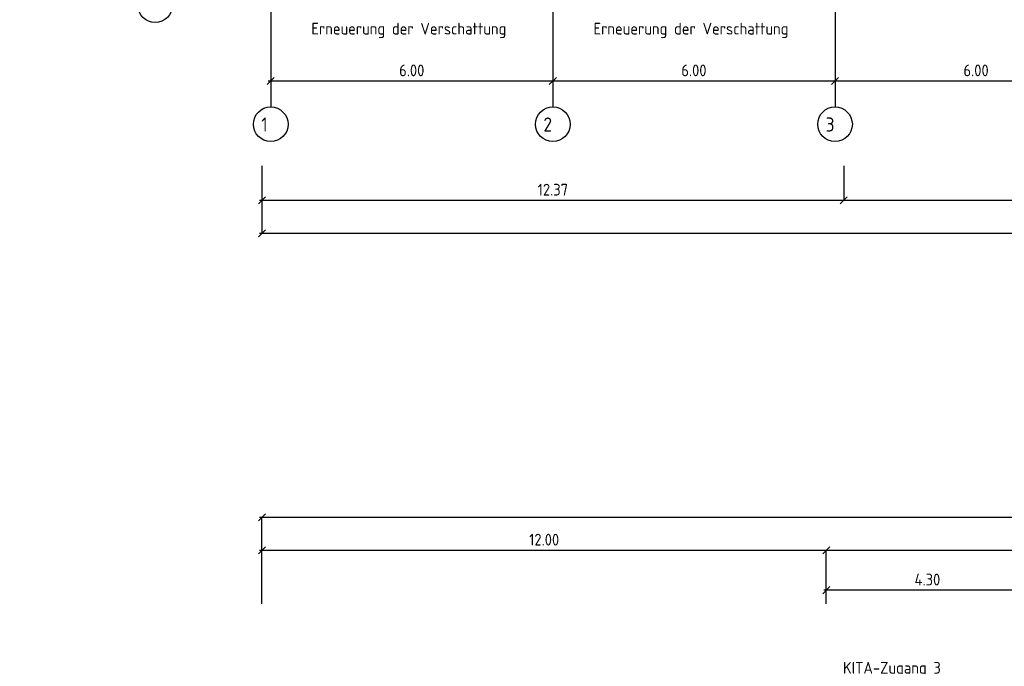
# Model space of a CAD drawing. Extents: x -112620 to -90450, y -13144 to 9644.
# Tile 16 of 34: x -107748 to -105655, y -5543 to -4168. Entities that reach past the tile are written whole.
import ezdxf

# ---------------------------------------------------------------- set-up
doc = ezdxf.new("R2010")
doc.units = 0
doc.header["$LTSCALE"] = 0.5
doc.header["$MEASUREMENT"] = 0
doc.layers.get('0').update_dxf_attribs({"linetype": 'CONTINUOUS'})
doc.layers.get('DEFPOINTS').update_dxf_attribs({"linetype": 'CONTINUOUS'})
for name, color, linetype in [('BEMAS', 30, 'CONTINUOUS'), ('HILFSLINIE', 231, 'CONTINUOUS'), ('LAYER1NEUB', 10, 'CONTINUOUS'), ('SCHRAFF', 140, 'CONTINUOUS')]:
    doc.layers.add(name, color=color, linetype=linetype)
doc.styles.get("Standard").update_dxf_attribs({"font": 'isocp3.shx', "height": 25})
doc.dimstyles.new('M100', dxfattribs={"dimtxt": 35, "dimasz": 15, "dimexe": 5, "dimexo": 5, "dimgap": 10, "dimtad": 1, "dimlfac": 0.01, "dimzin": 0, "dimtxsty": 'STANDARD', "dimblk1": 'OBLIQUE', "dimblk2": 'OBLIQUE', "dimsah": 1, "dimcen": 2.5, "dimdle": 5, "dimazin": 3, "dimtfac": 1, "dimtmove": 0, "dimatfit": 3, "dimtolj": 1, "dimtzin": 0})

# ---------------------------------------------------------------- blocks, each defined once
blk = doc.blocks.new('_OBLIQUE')
at = {"color": 0, "linetype": 'BYBLOCK'}
blk.add_line((-0.5, -0.5), (0.5, 0.5), dxfattribs=at)
blk = doc.blocks.new('*D707')
at = {"color": 0, "linetype": 'BYBLOCK'}
blk.add_line((-115431.1, -5558.9), (-113584.1, -5558.9), dxfattribs=at)
at = {"layer": 'DEFPOINTS', "color": 0, "linetype": 'BYBLOCK'}
for p in [(-115426.1, -5558.9), (-113589.1, -5558.9), (-113589.1, -5558.9)]:
    blk.add_point(p, dxfattribs=at)
at = {"color": 0, "linetype": 'BYBLOCK', "xscale": 15, "yscale": 15, "zscale": 15, "rotation": 180}
blk.add_blockref('_OBLIQUE', (-115426.1, -5558.9), dxfattribs=at)
at = {"color": 0, "linetype": 'BYBLOCK', "xscale": 15, "yscale": 15, "zscale": 15}
blk.add_blockref('_OBLIQUE', (-113589.1, -5558.9), dxfattribs=at)
at = {"color": 0, "linetype": 'BYBLOCK', "insert": (-114507.6, -5536.4), "char_height": 25, "attachment_point": 5}
blk.add_mtext('\\A1;18.37', dxfattribs=at)
blk = doc.blocks.new('*D708')
at = {"color": 0, "linetype": 'BYBLOCK'}
blk.add_line((-116631.1, -5558.9), (-115421.1, -5558.9), dxfattribs=at)
at = {"layer": 'DEFPOINTS', "color": 0, "linetype": 'BYBLOCK'}
for p in [(-116626.1, -5558.9), (-115426.1, -5558.9), (-115426.1, -5558.9)]:
    blk.add_point(p, dxfattribs=at)
at = {"color": 0, "linetype": 'BYBLOCK', "xscale": 15, "yscale": 15, "zscale": 15, "rotation": 180}
blk.add_blockref('_OBLIQUE', (-116626.1, -5558.9), dxfattribs=at)
at = {"color": 0, "linetype": 'BYBLOCK', "xscale": 15, "yscale": 15, "zscale": 15}
blk.add_blockref('_OBLIQUE', (-115426.1, -5558.9), dxfattribs=at)
at = {"color": 0, "linetype": 'BYBLOCK', "insert": (-116026.1, -5536.4), "char_height": 25, "attachment_point": 5}
blk.add_mtext('\\A1;12.00', dxfattribs=at)
blk = doc.blocks.new('*D709')
at = {"color": 0, "linetype": 'BYBLOCK'}
blk.add_line((-116631.1, -5488.9), (-109904.1, -5488.9), dxfattribs=at)
at = {"layer": 'DEFPOINTS', "color": 0, "linetype": 'BYBLOCK'}
for p in [(-116626.1, -5488.9), (-109909.1, -5488.9), (-109909.1, -5488.9)]:
    blk.add_point(p, dxfattribs=at)
at = {"color": 0, "linetype": 'BYBLOCK', "xscale": 15, "yscale": 15, "zscale": 15, "rotation": 180}
blk.add_blockref('_OBLIQUE', (-116626.1, -5488.9), dxfattribs=at)
at = {"color": 0, "linetype": 'BYBLOCK', "xscale": 15, "yscale": 15, "zscale": 15}
blk.add_blockref('_OBLIQUE', (-109909.1, -5488.9), dxfattribs=at)
at = {"color": 0, "linetype": 'BYBLOCK', "insert": (-113267.6, -5466.4), "char_height": 25, "attachment_point": 5}
blk.add_mtext('\\A1;67.17', dxfattribs=at)
blk = doc.blocks.new('*D721')
at = {"color": 0, "linetype": 'BYBLOCK'}
blk.add_line((-116612.6, -4666.2), (-116002.6, -4666.2), dxfattribs=at)
at = {"layer": 'DEFPOINTS', "color": 0, "linetype": 'BYBLOCK'}
for p in [(-116607.6, -4666.2), (-116007.6, -4666.2), (-116007.6, -4666.2)]:
    blk.add_point(p, dxfattribs=at)
at = {"color": 0, "linetype": 'BYBLOCK', "xscale": 15, "yscale": 15, "zscale": 15, "rotation": 180}
blk.add_blockref('_OBLIQUE', (-116607.6, -4666.2), dxfattribs=at)
at = {"color": 0, "linetype": 'BYBLOCK', "xscale": 15, "yscale": 15, "zscale": 15}
blk.add_blockref('_OBLIQUE', (-116007.6, -4666.2), dxfattribs=at)
at = {"color": 0, "linetype": 'BYBLOCK', "insert": (-116307.6, -4643.7), "char_height": 25, "attachment_point": 5}
blk.add_mtext('\\A1;6.00', dxfattribs=at)
blk = doc.blocks.new('*D722')
at = {"color": 0, "linetype": 'BYBLOCK'}
blk.add_line((-116012.6, -4666.2), (-115402.6, -4666.2), dxfattribs=at)
at = {"layer": 'DEFPOINTS', "color": 0, "linetype": 'BYBLOCK'}
for p in [(-116007.6, -4666.2), (-115407.6, -4666.2), (-115407.6, -4666.2)]:
    blk.add_point(p, dxfattribs=at)
at = {"color": 0, "linetype": 'BYBLOCK', "xscale": 15, "yscale": 15, "zscale": 15, "rotation": 180}
blk.add_blockref('_OBLIQUE', (-116007.6, -4666.2), dxfattribs=at)
at = {"color": 0, "linetype": 'BYBLOCK', "xscale": 15, "yscale": 15, "zscale": 15}
blk.add_blockref('_OBLIQUE', (-115407.6, -4666.2), dxfattribs=at)
at = {"color": 0, "linetype": 'BYBLOCK', "insert": (-115707.6, -4643.7), "char_height": 25, "attachment_point": 5}
blk.add_mtext('\\A1;6.00', dxfattribs=at)
blk = doc.blocks.new('*D723')
at = {"color": 0, "linetype": 'BYBLOCK'}
blk.add_line((-115412.6, -4666.2), (-114802.6, -4666.2), dxfattribs=at)
at = {"layer": 'DEFPOINTS', "color": 0, "linetype": 'BYBLOCK'}
for p in [(-115407.6, -4666.2), (-114807.6, -4666.2), (-114807.6, -4666.2)]:
    blk.add_point(p, dxfattribs=at)
at = {"color": 0, "linetype": 'BYBLOCK', "xscale": 15, "yscale": 15, "zscale": 15, "rotation": 180}
blk.add_blockref('_OBLIQUE', (-115407.6, -4666.2), dxfattribs=at)
at = {"color": 0, "linetype": 'BYBLOCK', "xscale": 15, "yscale": 15, "zscale": 15}
blk.add_blockref('_OBLIQUE', (-114807.6, -4666.2), dxfattribs=at)
at = {"color": 0, "linetype": 'BYBLOCK', "insert": (-115107.6, -4643.7), "char_height": 25, "attachment_point": 5}
blk.add_mtext('\\A1;6.00', dxfattribs=at)
blk = doc.blocks.new('*D752')
at = {"color": 0, "linetype": 'BYBLOCK'}
blk.add_line((-107238, -4734), (-100511, -4734), dxfattribs=at)
at = {"layer": 'DEFPOINTS', "color": 0, "linetype": 'BYBLOCK'}
for p in [(-107233, -4734), (-100516, -4734), (-100516, -4734)]:
    blk.add_point(p, dxfattribs=at)
at = {"color": 0, "linetype": 'BYBLOCK', "xscale": 15, "yscale": 15, "zscale": 15, "rotation": 180}
blk.add_blockref('_OBLIQUE', (-107233, -4734), dxfattribs=at)
at = {"color": 0, "linetype": 'BYBLOCK', "xscale": 15, "yscale": 15, "zscale": 15}
blk.add_blockref('_OBLIQUE', (-100516, -4734), dxfattribs=at)
at = {"color": 0, "linetype": 'BYBLOCK', "insert": (-103874.5, -4711.5), "char_height": 25, "attachment_point": 5}
blk.add_mtext('\\A1;67.17', dxfattribs=at)
blk = doc.blocks.new('*D753')
at = {"color": 0, "linetype": 'BYBLOCK'}
blk.add_line((-107238, -4664), (-105991, -4664), dxfattribs=at)
at = {"layer": 'DEFPOINTS', "color": 0, "linetype": 'BYBLOCK'}
for p in [(-107233, -4664), (-105996, -4664), (-105996, -4664)]:
    blk.add_point(p, dxfattribs=at)
at = {"color": 0, "linetype": 'BYBLOCK', "xscale": 15, "yscale": 15, "zscale": 15, "rotation": 180}
blk.add_blockref('_OBLIQUE', (-107233, -4664), dxfattribs=at)
at = {"color": 0, "linetype": 'BYBLOCK', "xscale": 15, "yscale": 15, "zscale": 15}
blk.add_blockref('_OBLIQUE', (-105996, -4664), dxfattribs=at)
at = {"color": 0, "linetype": 'BYBLOCK', "insert": (-106614.5, -4641.5), "char_height": 25, "attachment_point": 5}
blk.add_mtext('\\A1;12.37', dxfattribs=at)
blk = doc.blocks.new('*D754')
at = {"color": 0, "linetype": 'BYBLOCK'}
blk.add_line((-106001, -4664), (-104191, -4664), dxfattribs=at)
at = {"layer": 'DEFPOINTS', "color": 0, "linetype": 'BYBLOCK'}
for p in [(-105996, -4664), (-104196, -4664), (-104196, -4664)]:
    blk.add_point(p, dxfattribs=at)
at = {"color": 0, "linetype": 'BYBLOCK', "xscale": 15, "yscale": 15, "zscale": 15, "rotation": 180}
blk.add_blockref('_OBLIQUE', (-105996, -4664), dxfattribs=at)
at = {"color": 0, "linetype": 'BYBLOCK', "xscale": 15, "yscale": 15, "zscale": 15}
blk.add_blockref('_OBLIQUE', (-104196, -4664), dxfattribs=at)
at = {"color": 0, "linetype": 'BYBLOCK', "insert": (-105096, -4641.5), "char_height": 25, "attachment_point": 5}
blk.add_mtext('\\A1;18.00', dxfattribs=at)
blk = doc.blocks.new('*D857')
at = {"color": 0, "linetype": 'BYBLOCK'}
for p, q in [((-107709.7, 7918.6), (-107709.7, 6671.6)), ((-104093, -5451.2), (-103918, -5451.2))]:
    blk.add_line(p, q, dxfattribs=at)
at = {"layer": 'DEFPOINTS', "color": 0, "linetype": 'BYBLOCK'}
for p in [(-107709.7, 7913.6), (-107709.7, 6676.6), (-107709.7, 6676.6), (-104088, -5451.2), (-103923, -5451.2), (-103923, -5451.2)]:
    blk.add_point(p, dxfattribs=at)
at = {"color": 0, "linetype": 'BYBLOCK', "xscale": 15, "yscale": 15, "zscale": 15}
for p, rotation in [((-107709.7, 7913.6), 90), ((-107709.7, 6676.6), 270), ((-104088, -5451.2), 180)]:
    blk.add_blockref('_OBLIQUE', p, dxfattribs=dict(at, rotation=rotation))
blk.add_blockref('_OBLIQUE', (-103923, -5451.2), dxfattribs=at)
at = {"color": 0, "linetype": 'BYBLOCK', "insert": (-107732.2, 7295.1), "char_height": 25, "attachment_point": 5, "rotation": 90}
blk.add_mtext('\\A1;12.37', dxfattribs=at)
at = {"color": 0, "linetype": 'BYBLOCK', "insert": (-104005.5, -5428.7), "char_height": 25, "attachment_point": 5}
blk.add_mtext('\\A1;1.65', dxfattribs=at)
blk = doc.blocks.new('*D858')
at = {"color": 0, "linetype": 'BYBLOCK'}
for p, q in [((-107709.7, 7908.6), (-107709.7, 8218.6)), ((-104843, -5451.2), (-104683, -5451.2))]:
    blk.add_line(p, q, dxfattribs=at)
at = {"layer": 'DEFPOINTS', "color": 0, "linetype": 'BYBLOCK'}
for p in [(-107709.7, 8213.6), (-107709.7, 8213.6), (-107709.7, 7913.6), (-104838, -5451.2), (-104688, -5451.2), (-104688, -5451.2)]:
    blk.add_point(p, dxfattribs=at)
at = {"color": 0, "linetype": 'BYBLOCK', "xscale": 15, "yscale": 15, "zscale": 15}
for p, rotation in [((-107709.7, 8213.6), 90), ((-107709.7, 7913.6), 270), ((-104838, -5451.2), 180)]:
    blk.add_blockref('_OBLIQUE', p, dxfattribs=dict(at, rotation=rotation))
blk.add_blockref('_OBLIQUE', (-104688, -5451.2), dxfattribs=at)
at = {"color": 0, "linetype": 'BYBLOCK', "insert": (-107732.2, 8063.6), "char_height": 25, "attachment_point": 5, "rotation": 90}
blk.add_mtext('\\A1;3.00', dxfattribs=at)
at = {"color": 0, "linetype": 'BYBLOCK', "insert": (-104763, -5428.7), "char_height": 25, "attachment_point": 5}
blk.add_mtext('\\A1;1.50', dxfattribs=at)
blk = doc.blocks.new('*D861')
at = {"color": 0, "linetype": 'BYBLOCK'}
for p, q in [((-103558, 8986.8), (-101711, 8986.8)), ((-105598, -5381.2), (-106038, -5381.2))]:
    blk.add_line(p, q, dxfattribs=at)
at = {"layer": 'DEFPOINTS', "color": 0, "linetype": 'BYBLOCK'}
for p in [(-103553, 8986.8), (-101716, 8986.8), (-101716, 8986.8), (-106033, -5381.2), (-106033, -5381.2), (-105603, -5381.2)]:
    blk.add_point(p, dxfattribs=at)
at = {"color": 0, "linetype": 'BYBLOCK', "xscale": 15, "yscale": 15, "zscale": 15, "rotation": 180}
for p in [(-103553, 8986.8), (-106033, -5381.2)]:
    blk.add_blockref('_OBLIQUE', p, dxfattribs=at)
at = {"color": 0, "linetype": 'BYBLOCK', "xscale": 15, "yscale": 15, "zscale": 15}
for p in [(-101716, 8986.8), (-105603, -5381.2)]:
    blk.add_blockref('_OBLIQUE', p, dxfattribs=at)
at = {"color": 0, "linetype": 'BYBLOCK', "char_height": 25, "attachment_point": 5}
for s, insert in [('\\A1;18.37', (-102634.5, 9009.3)), ('\\A1;4.30', (-105818, -5358.7))]:
    blk.add_mtext(s, dxfattribs=dict(at, insert=insert))

msp = doc.modelspace()

# ---------------------------------------------------------------- linework, layer by layer
at = {"layer": 'BEMAS'}
for p, q in [((-107233.01, -4479.341), (-107233.01, -4622.323)), ((-105996.01, -4479.341), (-105996.01, -4552.323)), ((-107233.01, -5410.113), (-107233.01, -5226.313)), ((-106033.01, -5410.113), (-106033.01, -5296.313))]:
    msp.add_line(p, q, dxfattribs=at)
at = {"layer": 'HILFSLINIE'}
for p, q in [((-107214.51, -2118.972), (-107214.51, -4353.832)), ((-106614.51, -2118.972), (-106614.51, -4353.832)), ((-106014.51, -2118.972), (-106014.51, -4353.832))]:
    msp.add_line(p, q, dxfattribs=at)
for centre in [(-107460.194, -4137.472), (-107214.51, -4390.702), (-106614.51, -4390.702), (-106014.51, -4390.702)]:
    msp.add_circle(centre, 36.869, dxfattribs=at)

# ---------------------------------------------------------------- texts
for s, p in [('2', (-106634.499, -4406.186)), ('3', (-106034.499, -4406.186)), ('1', (-107234.499, -4406.186))]:
    msp.add_text(s, height=30, dxfattribs=at).set_placement(p)
at = {"layer": 'LAYER1NEUB'}
for s, p in [('Erneuerung der Verschattung', (-107128.055, -4199.892)), ('Erneuerung der Verschattung', (-106528.055, -4199.892)), ('KITA-Zugang 3', (-105997.62, -5558.731))]:
    msp.add_text(s, height=25, dxfattribs=at).set_placement(p)

# ---------------------------------------------------------------- dimensions: what is measured, and where the dimension line sits
at = {"layer": 'BEMAS'}
for base, p1, p2, picture, middle in [((-106033.01, -5381.182), (-105603.01, -5381.182), (-106033.01, -5381.182), '*D861', (-105818.01, -5358.682)), ((-104688.01, -5451.182), (-104838.01, -5451.182), (-104688.01, -5451.182), '*D858', (-104763.01, -5428.682)), ((-103923.01, -5451.182), (-104088.01, -5451.182), (-103923.01, -5451.182), '*D857', (-104005.51, -5428.682))]:
    dim = msp.add_linear_dim(base=base, p1=p1, p2=p2, dimstyle='M100', dxfattribs=at)
    dim.commit()
    dim.dimension.update_dxf_attribs({"geometry": picture, "text_midpoint": middle})
for base, p1, p2, picture, middle, set_off in [((-105996.01, -4552.323), (-107233.01, -4552.323), (-105996.01, -4552.323), '*D753', (-106614.51, -4529.821), (0, 111.684)), ((-104196.01, -4552.323), (-105996.01, -4552.323), (-104196.01, -4552.323), '*D754', (-105096.01, -4529.823), (0, 111.684)), ((-100516.01, -4622.323), (-107233.01, -4622.323), (-100516.01, -4622.323), '*D752', (-103874.51, -4599.823), (0, 111.684)), ((-100516.01, -5226.313), (-107233.01, -5226.313), (-100516.01, -5226.313), '*D709', (-103874.51, -5203.813), (9393.068, 262.547)), ((-106033.01, -5296.313), (-107233.01, -5296.313), (-106033.01, -5296.313), '*D708', (-106633.01, -5273.81), (9393.068, 262.547)), ((-104196.01, -5296.313), (-106033.01, -5296.313), (-104196.01, -5296.313), '*D707', (-105114.51, -5273.813), (9393.068, 262.547))]:
    dim = msp.add_linear_dim(base=base, p1=p1, p2=p2, dimstyle='M100', dxfattribs=at)
    dim.commit()
    dim.dimension.update_dxf_attribs({"geometry": picture, "text_midpoint": middle, "insert": set_off})
at = {"layer": 'HILFSLINIE'}
for base, p1, p2, picture, middle in [((-106614.51, -4298.602), (-107214.51, -4298.602), (-106614.51, -4298.602), '*D721', (-106914.51, -4276.102)), ((-106014.51, -4298.602), (-106614.51, -4298.602), (-106014.51, -4298.602), '*D722', (-106314.51, -4276.102)), ((-105414.51, -4298.602), (-106014.51, -4298.602), (-105414.51, -4298.602), '*D723', (-105714.51, -4276.102))]:
    dim = msp.add_linear_dim(base=base, p1=p1, p2=p2, dimstyle='M100', dxfattribs=at)
    dim.commit()
    dim.dimension.update_dxf_attribs({"geometry": picture, "text_midpoint": middle, "insert": (9393.068, 367.558)})
at = {"layer": 'SCHRAFF'}
dim = msp.add_linear_dim(base=(-101716.01, 8986.837), p1=(-103553.01, 8986.837), p2=(-101716.01, 8986.837), dimstyle='M100', dxfattribs=at)
dim.commit()
dim.dimension.update_dxf_attribs({"geometry": '*D861', "text_midpoint": (-102634.51, 9009.337)})
for base, p2, picture, middle in [((-107709.687, 8213.58), (-107709.687, 8213.58), '*D858', (-107732.187, 8063.58)), ((-107709.687, 6676.58), (-107709.687, 6676.58), '*D857', (-107732.189, 7295.08))]:
    dim = msp.add_linear_dim(base=base, p1=(-107709.687, 7913.58), p2=p2, angle=90, dimstyle='M100', dxfattribs=at)
    dim.commit()
    dim.dimension.update_dxf_attribs({"geometry": picture, "text_midpoint": middle})

doc.saveas('drawing.dxf')
